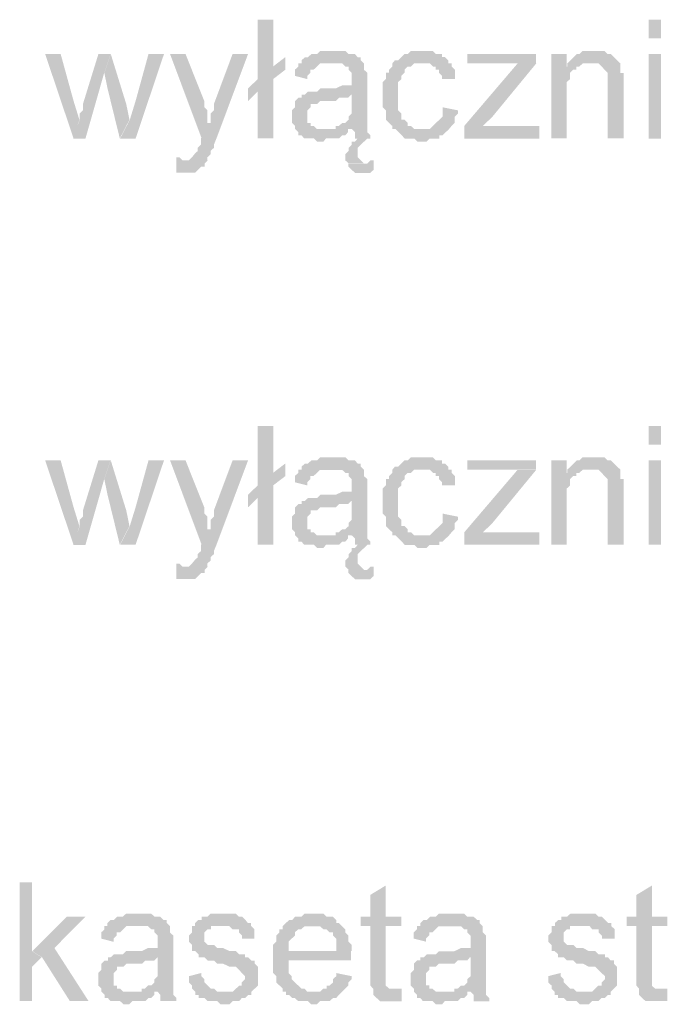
# Model space of a CAD drawing. Header units: millimetres. Extents: x -523 to 1404227, y -783705 to 1038705.
# Tile 224 of 256: x 415147 to 416024, y 247672 to 249005. Entities that reach past the tile are written whole.
import ezdxf

# ---------------------------------------------------------------- set-up
doc = ezdxf.new("R2010")
doc.units = ezdxf.units.MM
doc.linetypes.add('ACAD_ISO08W100', pattern=[36, 24, -3, 6, -3])
doc.layers.add('!!ELEKTRYKA', color=7, linetype='Continuous')

msp = doc.modelspace()

# ---------------------------------------------------------------- hatches: boundary and pattern name
at = {"layer": '!!ELEKTRYKA', "linetype": 'ACAD_ISO08W100'}
for points in [[(415490.32, 249005.12), (415469.39, 249005.12), (415469.39, 248924.72), (415456.31, 248911.99), (415469.39, 248907.8), (415469.39, 248844.32), (415490.32, 248844.32), (415490.32, 248924.72), (415506.89, 248937.45), (415490.32, 248941.64)], [(415202.64, 248958.52), (415181.67, 248958.52), (415220.11, 248844.16), (415227.98, 248869.58), (415220.11, 248895.01)], [(415270.28, 248958.53), (415253.69, 248958.53), (415232.73, 248890.75), (415232.73, 248886.56), (415232.73, 248882.28), (415228.36, 248878.09), (415228.36, 248873.81), (415228.36, 248869.61), (415228.36, 248869.61), (415219.63, 248844.2), (415236.22, 248844.2), (415261.55, 248933.11)], [(415270.45, 248958.58), (415261.72, 248933.17), (415266.08, 248911.96), (415282.67, 248844.28), (415295.77, 248869.69), (415291.41, 248890.82)], [(415342.48, 248958.55), (415321.52, 248958.55), (415304.06, 248894.99), (415296.21, 248869.58), (415283.11, 248844.18), (415304.06, 248844.18)], [(415371.68, 248958.52), (415350.73, 248958.52), (415393.49, 248844.21), (415405.71, 248865.41), (415401.35, 248865.41), (415401.35, 248873.88), (415401.35, 248878.06), (415401.35, 248882.34), (415396.98, 248886.53), (415396.98, 248890.8), (415396.98, 248895.08)], [(415456.29, 248958.64), (415435.35, 248958.64), (415410.05, 248890.84), (415410.05, 248890.84), (415410.05, 248886.66), (415410.05, 248882.38), (415405.69, 248878.19), (415405.69, 248873.92), (415405.69, 248869.73), (415405.69, 248865.45), (415392.6, 248844.34), (415392.6, 248844.34), (415392.6, 248840.06), (415392.6, 248835.87), (415388.24, 248831.6), (415388.24, 248827.41), (415383.87, 248823.13), (415383.87, 248823.13), (415383.87, 248823.13), (415380.38, 248818.86), (415380.38, 248818.86), (415376.02, 248814.67), (415367.3, 248814.67), (415401.32, 248814.67), (415401.32, 248818.86), (415401.32, 248818.86), (415405.69, 248823.13), (415405.69, 248827.41), (415410.05, 248831.6), (415410.05, 248835.87), (415413.54, 248844.34)], [(415571.47, 248962.69), (415567.12, 248962.69), (415562.76, 248962.69), (415558.4, 248962.69), (415554.04, 248962.69), (415549.69, 248958.51), (415545.33, 248958.51), (415541.84, 248958.51), (415537.48, 248954.24), (415533.13, 248954.24), (415528.77, 248950.06), (415528.77, 248945.79), (415567.12, 248945.79), (415571.47, 248945.79), (415574.96, 248945.79), (415579.32, 248945.79), (415583.68, 248945.79), (415588.03, 248941.6), (415592.39, 248941.6), (415592.39, 248937.33), (415592.39, 248937.33), (415596.75, 248933.06), (415596.75, 248928.88), (415596.75, 248924.61), (415596.75, 248924.61), (415596.75, 248916.15), (415592.39, 248916.15), (415588.03, 248916.15), (415588.03, 248916.15), (415583.68, 248916.15), (415574.96, 248911.97), (415571.47, 248911.97), (415567.12, 248911.97), (415562.76, 248911.97), (415554.04, 248911.97), (415549.69, 248907.7), (415545.33, 248907.7), (415545.33, 248907.7), (415541.84, 248907.7), (415537.48, 248907.7), (415533.13, 248903.43), (415596.75, 248903.43), (415596.75, 248894.98), (415596.75, 248890.79), (415596.75, 248886.52), (415596.75, 248882.25), (415596.75, 248878.07), (415592.39, 248873.8), (415592.39, 248873.8), (415592.39, 248869.61), (415588.03, 248865.34), (415583.68, 248865.34), (415579.32, 248861.16), (415574.96, 248861.16), (415574.96, 248856.89), (415596.75, 248856.89), (415596.75, 248856.89), (415601.11, 248852.62), (415601.11, 248848.44), (415601.11, 248844.17), (415604.59, 248844.17), (415601.11, 248839.98), (415596.75, 248839.98), (415596.75, 248835.71), (415592.39, 248831.53), (415592.39, 248831.53), (415592.39, 248827.26), (415588.03, 248822.99), (415588.03, 248818.8), (415588.03, 248814.53), (415592.39, 248810.35), (415617.67, 248810.35), (415613.31, 248810.35), (415608.95, 248814.53), (415608.95, 248814.53), (415604.59, 248818.8), (415604.59, 248822.99), (415604.59, 248827.26), (415604.59, 248831.53), (415608.95, 248835.71), (415608.95, 248835.71), (415613.31, 248839.98), (415613.31, 248839.98), (415617.67, 248844.17), (415622.02, 248844.17), (415622.02, 248844.17), (415622.02, 248848.44), (415617.67, 248852.62), (415617.67, 248856.89), (415617.67, 248861.16), (415617.67, 248861.16), (415617.67, 248865.34), (415617.67, 248869.61), (415617.67, 248873.8), (415617.67, 248878.07), (415617.67, 248886.52), (415617.67, 248890.79), (415617.67, 248920.43), (415617.67, 248920.43), (415617.67, 248924.61), (415617.67, 248928.88), (415617.67, 248933.06), (415613.31, 248937.33), (415613.31, 248937.33), (415613.31, 248941.6), (415613.31, 248945.79), (415608.95, 248950.06), (415608.95, 248954.24), (415604.59, 248954.24), (415601.11, 248958.51), (415596.75, 248958.51), (415592.39, 248958.51), (415588.03, 248962.69), (415583.68, 248962.69), (415579.32, 248962.69), (415574.96, 248962.69)], [(415693.35, 248962.81), (415689, 248962.81), (415684.64, 248962.81), (415681.16, 248962.81), (415676.8, 248962.81), (415672.45, 248958.55), (415668.1, 248958.55), (415663.74, 248954.37), (415663.74, 248954.37), (415659.39, 248950.1), (415655.03, 248950.1), (415651.55, 248945.83), (415651.55, 248941.65), (415647.19, 248937.38), (415647.19, 248933.2), (415642.84, 248933.2), (415642.84, 248928.94), (415642.84, 248924.67), (415638.49, 248920.49), (415638.49, 248916.22), (415638.49, 248911.95), (415638.49, 248907.77), (415638.49, 248903.51), (415638.49, 248895.06), (415638.49, 248890.79), (415638.49, 248886.61), (415642.84, 248882.34), (415642.84, 248878.16), (415642.84, 248873.9), (415642.84, 248869.63), (415647.19, 248865.45), (415647.19, 248865.45), (415651.55, 248861.18), (415651.55, 248857), (415689, 248857), (415689, 248857), (415684.64, 248857), (415681.16, 248857), (415676.8, 248861.18), (415672.45, 248861.18), (415672.45, 248865.45), (415668.1, 248869.63), (415668.1, 248869.63), (415663.74, 248869.63), (415663.74, 248873.9), (415663.74, 248878.16), (415659.39, 248882.34), (415659.39, 248886.61), (415659.39, 248890.79), (415659.39, 248895.06), (415659.39, 248903.51), (415659.39, 248903.51), (415659.39, 248907.77), (415659.39, 248911.95), (415659.39, 248916.22), (415659.39, 248920.49), (415663.74, 248924.67), (415663.74, 248928.94), (415668.1, 248933.2), (415668.1, 248937.38), (415668.1, 248937.38), (415672.45, 248941.65), (415676.8, 248941.65), (415681.16, 248945.83), (415684.64, 248945.83), (415689, 248945.83), (415693.35, 248945.83), (415727.31, 248945.83), (415727.31, 248950.1), (415722.96, 248954.37), (415718.61, 248954.37), (415718.61, 248958.55), (415714.25, 248958.55), (415710.77, 248958.55), (415706.41, 248962.81), (415702.06, 248962.81), (415697.71, 248962.81)], [(415846.14, 248958.47), (415753.03, 248958.47), (415753.03, 248945.86), (415800.02, 248945.86), (415803.5, 248945.86), (415807.86, 248945.86), (415812.21, 248945.86), (415816.56, 248945.86), (415820.91, 248945.86), (415846.14, 248945.86)], [(415887.76, 248958.58), (415866.89, 248958.58), (415866.89, 248844.33), (415887.76, 248844.33), (415887.76, 248907.8), (415887.76, 248912.06), (415887.76, 248916.24), (415887.76, 248920.5), (415892.11, 248924.76), (415892.11, 248928.93), (415892.11, 248933.19), (415896.45, 248937.45), (415896.45, 248937.45), (415900.8, 248937.45), (415900.8, 248941.62), (415905.15, 248941.62), (415887.76, 248941.62)], [(415922.19, 248962.77), (415922.19, 248962.77), (415917.84, 248962.77), (415913.5, 248962.77), (415909.15, 248962.77), (415904.8, 248958.6), (415901.32, 248958.6), (415896.98, 248954.34), (415896.98, 248954.34), (415892.63, 248950.08), (415888.28, 248945.82), (415917.84, 248945.82), (415922.19, 248945.82), (415926.54, 248945.82), (415930.88, 248945.82), (415935.23, 248941.65), (415935.23, 248941.65), (415938.71, 248937.39), (415943.05, 248933.13), (415943.05, 248933.13), (415943.05, 248928.95), (415943.05, 248924.69), (415943.05, 248920.43), (415943.05, 248916.26), (415943.05, 248844.28), (415964.79, 248844.28), (415964.79, 248916.26), (415964.79, 248916.26), (415964.79, 248924.69), (415964.79, 248928.95), (415964.79, 248933.13), (415960.44, 248933.13), (415960.44, 248937.39), (415960.44, 248941.65), (415960.44, 248945.82), (415956.09, 248950.08), (415956.09, 248950.08), (415951.75, 248954.34), (415947.4, 248958.6), (415943.05, 248958.6), (415943.05, 248958.6), (415938.71, 248962.77), (415935.23, 248962.77), (415926.54, 248962.77)], [(415528.51, 248945.9), (415524.16, 248945.9), (415524.16, 248941.63), (415519.8, 248937.44), (415519.8, 248933.17), (415519.8, 248928.99), (415536.36, 248924.72), (415536.36, 248928.99), (415540.72, 248933.17), (415540.72, 248937.44), (415545.07, 248937.44), (415549.43, 248941.63), (415549.43, 248941.63), (415553.79, 248945.9), (415558.15, 248945.9), (415562.51, 248945.9), (415565.99, 248945.9)], [(415727.64, 248945.87), (415693.69, 248945.87), (415693.69, 248945.87), (415698.04, 248945.87), (415702.4, 248945.87), (415706.75, 248941.6), (415710.23, 248941.6), (415710.23, 248937.34), (415714.58, 248937.34), (415714.58, 248933.16), (415718.94, 248928.89), (415718.94, 248924.63), (415736.35, 248924.63), (415736.35, 248928.89), (415736.35, 248933.16), (415736.35, 248937.34), (415731.99, 248941.6), (415731.99, 248945.87)], [(415846.36, 248945.81), (415821.12, 248945.81), (415748.89, 248861.14), (415748.89, 248844.17), (415774.13, 248861.14), (415787.18, 248873.84)], [(415888.28, 248945.82), (415888.28, 248941.65), (415904.8, 248941.65), (415909.15, 248945.82), (415913.5, 248945.82), (415917.84, 248945.82)], [(415532.22, 248903.57), (415528.73, 248903.57), (415528.73, 248899.3), (415524.37, 248899.3), (415520.02, 248895.03), (415520.02, 248890.85), (415520.02, 248886.58), (415515.66, 248882.39), (415515.66, 248878.12), (415515.66, 248873.94), (415515.66, 248873.94), (415515.66, 248869.67), (415515.66, 248865.4), (415520.02, 248861.21), (415520.02, 248856.94), (415524.37, 248852.76), (415524.37, 248852.76), (415524.37, 248848.49), (415528.73, 248848.49), (415532.22, 248844.3), (415536.58, 248844.3), (415540.93, 248844.3), (415545.29, 248844.3), (415549.65, 248840.03), (415554.01, 248840.03), (415558.37, 248840.03), (415561.85, 248844.3), (415566.21, 248844.3), (415570.57, 248844.3), (415574.93, 248844.3), (415579.29, 248844.3), (415583.64, 248848.49), (415588, 248848.49), (415591.49, 248852.76), (415591.49, 248856.94), (415558.37, 248856.94), (415558.37, 248856.94), (415554.01, 248856.94), (415549.65, 248856.94), (415545.29, 248861.21), (415540.93, 248861.21), (415540.93, 248865.4), (415536.58, 248865.4), (415536.58, 248869.67), (415536.58, 248873.94), (415536.58, 248878.12), (415536.58, 248882.39), (415540.93, 248886.58), (415540.93, 248886.58), (415540.93, 248890.85), (415545.29, 248890.85), (415549.65, 248890.85), (415554.01, 248895.03), (415558.37, 248895.03), (415561.85, 248895.03), (415566.21, 248895.03), (415570.57, 248895.03), (415574.93, 248895.03), (415579.29, 248899.3), (415583.64, 248899.3), (415588, 248899.3), (415591.49, 248899.3), (415595.85, 248903.57)], [(415719.52, 248886.55), (415719.52, 248882.29), (415719.52, 248878.02), (415719.52, 248873.84), (415715.16, 248869.57), (415715.16, 248869.57), (415710.81, 248865.39), (415706.46, 248861.13), (415706.46, 248861.13), (415702.1, 248856.86), (415697.75, 248856.86), (415689.91, 248856.86), (415651.6, 248856.86), (415655.95, 248856.86), (415660.3, 248852.68), (415664.66, 248848.41), (415664.66, 248848.41), (415668.14, 248844.15), (415672.5, 248844.15), (415676.85, 248844.15), (415681.2, 248844.15), (415685.56, 248839.97), (415694.27, 248839.97), (415697.75, 248839.97), (415702.1, 248844.15), (415706.46, 248844.15), (415710.81, 248844.15), (415715.16, 248844.15), (415715.16, 248848.41), (415719.52, 248848.41), (415723.87, 248852.68), (415723.87, 248852.68), (415728.23, 248856.86), (415731.71, 248861.13), (415731.71, 248861.13), (415736.06, 248865.39), (415736.06, 248869.57), (415736.06, 248873.84), (415740.42, 248878.02), (415740.42, 248882.29)], [(415850.71, 248861.14), (415799.37, 248861.14), (415795.88, 248861.14), (415791.53, 248861.14), (415787.18, 248861.14), (415782.83, 248861.14), (415778.48, 248861.14), (415774.13, 248861.14), (415748.89, 248844.17), (415850.71, 248844.17)], [(415359.02, 248818.84), (415359.02, 248797.72), (415363.38, 248797.72), (415367.74, 248797.72), (415372.1, 248797.72), (415375.59, 248797.72), (415379.96, 248797.72), (415384.32, 248797.72), (415388.68, 248801.91), (415388.68, 248801.91), (415393.05, 248806.18), (415397.41, 248806.18), (415397.41, 248810.37), (415401.77, 248814.65), (415367.74, 248814.65), (415367.74, 248814.65), (415363.38, 248818.84)], [(415626.23, 248814.57), (415626.23, 248814.57), (415621.87, 248814.57), (415621.87, 248814.57), (415617.52, 248810.3), (415592.25, 248810.3), (415592.25, 248806.12), (415596.61, 248801.85), (415596.61, 248801.85), (415600.96, 248797.67), (415600.96, 248797.67), (415605.32, 248797.67), (415608.8, 248797.67), (415613.16, 248797.67), (415617.52, 248797.67), (415621.87, 248797.67), (415626.23, 248801.85)], [(415490.32, 248454.81), (415469.39, 248454.81), (415469.39, 248374.41), (415456.31, 248361.68), (415469.39, 248357.41), (415469.39, 248293.92), (415490.32, 248293.92), (415490.32, 248374.41), (415506.89, 248387.05), (415490.32, 248391.33)], [(415202.64, 248408.11), (415181.67, 248408.11), (415220.11, 248293.83), (415227.98, 248319.26), (415220.11, 248344.68)], [(415270.28, 248408.17), (415253.69, 248408.17), (415232.73, 248340.4), (415232.73, 248336.2), (415232.73, 248332.01), (415228.36, 248327.73), (415228.36, 248323.54), (415228.36, 248319.26), (415228.36, 248319.26), (415219.63, 248293.84), (415236.22, 248293.84), (415261.55, 248382.76)], [(415270.45, 248408.22), (415261.72, 248382.81), (415266.08, 248361.68), (415282.67, 248293.92), (415295.77, 248319.33), (415291.41, 248340.46)], [(415342.48, 248408.18), (415321.52, 248408.18), (415304.06, 248344.71), (415296.21, 248319.3), (415283.11, 248293.9), (415304.06, 248293.9)], [(415371.68, 248408.15), (415350.73, 248408.15), (415393.49, 248293.92), (415405.71, 248315.04), (415401.35, 248315.04), (415401.35, 248323.5), (415401.35, 248327.78), (415401.35, 248331.97), (415396.98, 248336.25), (415396.98, 248340.43), (415396.98, 248344.71)], [(415456.29, 248408.25), (415435.35, 248408.25), (415410.05, 248340.54), (415410.05, 248340.54), (415410.05, 248336.26), (415410.05, 248332.07), (415405.69, 248327.8), (415405.69, 248323.61), (415405.69, 248319.33), (415405.69, 248315.15), (415392.6, 248293.94), (415392.6, 248293.94), (415392.6, 248289.76), (415392.6, 248285.48), (415388.24, 248281.29), (415388.24, 248277.02), (415383.87, 248272.83), (415383.87, 248272.83), (415383.87, 248272.83), (415380.38, 248268.55), (415380.38, 248268.55), (415376.02, 248264.28), (415367.3, 248264.28), (415401.32, 248264.28), (415401.32, 248268.55), (415401.32, 248268.55), (415405.69, 248272.83), (415405.69, 248277.02), (415410.05, 248281.29), (415410.05, 248285.48), (415413.54, 248293.94)], [(415571.47, 248412.4), (415567.12, 248412.4), (415562.76, 248412.4), (415558.4, 248412.4), (415554.04, 248412.4), (415549.69, 248408.13), (415545.33, 248408.13), (415541.84, 248408.13), (415537.48, 248403.95), (415533.13, 248403.95), (415528.77, 248399.68), (415528.77, 248395.41), (415567.12, 248395.41), (415571.47, 248395.41), (415574.96, 248395.41), (415579.32, 248395.41), (415583.68, 248395.41), (415588.03, 248391.22), (415592.39, 248391.22), (415592.39, 248386.95), (415592.39, 248386.95), (415596.75, 248382.77), (415596.75, 248378.5), (415596.75, 248374.32), (415596.75, 248374.32), (415596.75, 248365.78), (415592.39, 248365.78), (415588.03, 248365.78), (415588.03, 248365.78), (415583.68, 248365.78), (415574.96, 248361.59), (415571.47, 248361.59), (415567.12, 248361.59), (415562.76, 248361.59), (415554.04, 248361.59), (415549.69, 248357.32), (415545.33, 248357.32), (415545.33, 248357.32), (415541.84, 248357.32), (415537.48, 248357.32), (415533.13, 248353.14), (415596.75, 248353.14), (415596.75, 248344.68), (415596.75, 248340.41), (415596.75, 248336.14), (415596.75, 248331.96), (415596.75, 248327.69), (415592.39, 248323.51), (415592.39, 248323.51), (415592.39, 248319.23), (415588.03, 248315.05), (415583.68, 248315.05), (415579.32, 248310.78), (415574.96, 248310.78), (415574.96, 248306.51), (415596.75, 248306.51), (415596.75, 248306.51), (415601.11, 248302.33), (415601.11, 248298.06), (415601.11, 248293.87), (415604.59, 248293.87), (415601.11, 248289.6), (415596.75, 248289.6), (415596.75, 248285.42), (415592.39, 248281.15), (415592.39, 248281.15), (415592.39, 248276.88), (415588.03, 248272.69), (415588.03, 248268.42), (415588.03, 248264.24), (415592.39, 248259.97), (415617.67, 248259.97), (415613.31, 248259.97), (415608.95, 248264.24), (415608.95, 248264.24), (415604.59, 248268.42), (415604.59, 248272.69), (415604.59, 248276.88), (415604.59, 248281.15), (415608.95, 248285.42), (415608.95, 248285.42), (415613.31, 248289.6), (415613.31, 248289.6), (415617.67, 248293.87), (415622.02, 248293.87), (415622.02, 248293.87), (415622.02, 248298.06), (415617.67, 248302.33), (415617.67, 248306.51), (415617.67, 248310.78), (415617.67, 248310.78), (415617.67, 248315.05), (415617.67, 248319.23), (415617.67, 248323.51), (415617.67, 248327.69), (415617.67, 248336.14), (415617.67, 248340.41), (415617.67, 248370.05), (415617.67, 248370.05), (415617.67, 248374.32), (415617.67, 248378.5), (415617.67, 248382.77), (415613.31, 248386.95), (415613.31, 248386.95), (415613.31, 248391.22), (415613.31, 248395.41), (415608.95, 248399.68), (415608.95, 248403.95), (415604.59, 248403.95), (415601.11, 248408.13), (415596.75, 248408.13), (415592.39, 248408.13), (415588.03, 248412.4), (415583.68, 248412.4), (415579.32, 248412.4), (415574.96, 248412.4)], [(415693.35, 248412.42), (415689, 248412.42), (415684.64, 248412.42), (415681.16, 248412.42), (415676.8, 248412.42), (415672.45, 248408.24), (415668.1, 248408.24), (415663.74, 248403.98), (415663.74, 248403.98), (415659.39, 248399.71), (415655.03, 248399.71), (415651.55, 248395.53), (415651.55, 248391.26), (415647.19, 248387.08), (415647.19, 248382.81), (415642.84, 248382.81), (415642.84, 248378.55), (415642.84, 248374.37), (415638.49, 248370.1), (415638.49, 248365.92), (415638.49, 248361.65), (415638.49, 248357.38), (415638.49, 248353.2), (415638.49, 248344.67), (415638.49, 248340.49), (415638.49, 248336.22), (415642.84, 248332.04), (415642.84, 248327.77), (415642.84, 248323.51), (415642.84, 248319.33), (415647.19, 248315.06), (415647.19, 248315.06), (415651.55, 248310.88), (415651.55, 248306.61), (415689, 248306.61), (415689, 248306.61), (415684.64, 248306.61), (415681.16, 248306.61), (415676.8, 248310.88), (415672.45, 248310.88), (415672.45, 248315.06), (415668.1, 248319.33), (415668.1, 248319.33), (415663.74, 248319.33), (415663.74, 248323.51), (415663.74, 248327.77), (415659.39, 248332.04), (415659.39, 248336.22), (415659.39, 248340.49), (415659.39, 248344.67), (415659.39, 248353.2), (415659.39, 248353.2), (415659.39, 248357.38), (415659.39, 248361.65), (415659.39, 248365.92), (415659.39, 248370.1), (415663.74, 248374.37), (415663.74, 248378.55), (415668.1, 248382.81), (415668.1, 248387.08), (415668.1, 248387.08), (415672.45, 248391.26), (415676.8, 248391.26), (415681.16, 248395.53), (415684.64, 248395.53), (415689, 248395.53), (415693.35, 248395.53), (415727.31, 248395.53), (415727.31, 248399.71), (415722.96, 248403.98), (415718.61, 248403.98), (415718.61, 248408.24), (415714.25, 248408.24), (415710.77, 248408.24), (415706.41, 248412.42), (415702.06, 248412.42), (415697.71, 248412.42)], [(415846.14, 248408.18), (415753.03, 248408.18), (415753.03, 248395.48), (415800.02, 248395.48), (415803.5, 248395.48), (415807.86, 248395.48), (415812.21, 248395.48), (415816.56, 248395.48), (415820.91, 248395.48), (415846.14, 248395.48)], [(415887.76, 248408.2), (415866.89, 248408.2), (415866.89, 248293.96), (415887.76, 248293.96), (415887.76, 248357.43), (415887.76, 248361.69), (415887.76, 248365.95), (415887.76, 248370.12), (415892.11, 248374.38), (415892.11, 248378.64), (415892.11, 248382.82), (415896.45, 248387.08), (415896.45, 248387.08), (415900.8, 248387.08), (415900.8, 248391.34), (415905.15, 248391.34), (415887.76, 248391.34)], [(415922.19, 248412.48), (415922.19, 248412.48), (415917.84, 248412.48), (415913.5, 248412.48), (415909.15, 248412.48), (415904.8, 248408.22), (415901.32, 248408.22), (415896.98, 248403.96), (415896.98, 248403.96), (415892.63, 248399.7), (415888.28, 248395.53), (415917.84, 248395.53), (415922.19, 248395.53), (415926.54, 248395.53), (415930.88, 248395.53), (415935.23, 248391.27), (415935.23, 248391.27), (415938.71, 248387.01), (415943.05, 248382.84), (415943.05, 248382.84), (415943.05, 248378.58), (415943.05, 248374.32), (415943.05, 248370.14), (415943.05, 248365.88), (415943.05, 248293.9), (415964.79, 248293.9), (415964.79, 248365.88), (415964.79, 248365.88), (415964.79, 248374.32), (415964.79, 248378.58), (415964.79, 248382.84), (415960.44, 248382.84), (415960.44, 248387.01), (415960.44, 248391.27), (415960.44, 248395.53), (415956.09, 248399.7), (415956.09, 248399.7), (415951.75, 248403.96), (415947.4, 248408.22), (415943.05, 248408.22), (415943.05, 248408.22), (415938.71, 248412.48), (415935.23, 248412.48), (415926.54, 248412.48)], [(415528.51, 248395.57), (415524.16, 248395.57), (415524.16, 248391.3), (415519.8, 248387.12), (415519.8, 248382.84), (415519.8, 248378.57), (415536.36, 248374.39), (415536.36, 248378.57), (415540.72, 248382.84), (415540.72, 248387.12), (415545.07, 248387.12), (415549.43, 248391.3), (415549.43, 248391.3), (415553.79, 248395.57), (415558.15, 248395.57), (415562.51, 248395.57), (415565.99, 248395.57)], [(415727.64, 248395.52), (415693.69, 248395.52), (415693.69, 248395.52), (415698.04, 248395.52), (415702.4, 248395.52), (415706.75, 248391.25), (415710.23, 248391.25), (415710.23, 248386.99), (415714.58, 248386.99), (415714.58, 248382.81), (415718.94, 248378.54), (415718.94, 248374.28), (415736.35, 248374.28), (415736.35, 248378.54), (415736.35, 248382.81), (415736.35, 248386.99), (415731.99, 248391.25), (415731.99, 248395.52)], [(415846.36, 248395.41), (415821.12, 248395.41), (415748.89, 248310.74), (415748.89, 248293.86), (415774.13, 248310.74), (415787.18, 248323.45)], [(415888.28, 248395.53), (415888.28, 248391.27), (415904.8, 248391.27), (415909.15, 248395.53), (415913.5, 248395.53), (415917.84, 248395.53)], [(415532.22, 248353.23), (415528.73, 248353.23), (415528.73, 248348.96), (415524.37, 248348.96), (415520.02, 248344.69), (415520.02, 248340.5), (415520.02, 248336.23), (415515.66, 248332.05), (415515.66, 248327.78), (415515.66, 248323.59), (415515.66, 248323.59), (415515.66, 248319.32), (415515.66, 248315.05), (415520.02, 248310.87), (415520.02, 248306.6), (415524.37, 248302.41), (415524.37, 248302.41), (415524.37, 248298.14), (415528.73, 248298.14), (415532.22, 248293.96), (415536.58, 248293.96), (415540.93, 248293.96), (415545.29, 248293.96), (415549.65, 248289.69), (415554.01, 248289.69), (415558.37, 248289.69), (415561.85, 248293.96), (415566.21, 248293.96), (415570.57, 248293.96), (415574.93, 248293.96), (415579.29, 248293.96), (415583.64, 248298.14), (415588, 248298.14), (415591.49, 248302.41), (415591.49, 248306.6), (415558.37, 248306.6), (415558.37, 248306.6), (415554.01, 248306.6), (415549.65, 248306.6), (415545.29, 248310.87), (415540.93, 248310.87), (415540.93, 248315.05), (415536.58, 248315.05), (415536.58, 248319.32), (415536.58, 248323.59), (415536.58, 248327.78), (415536.58, 248332.05), (415540.93, 248336.23), (415540.93, 248336.23), (415540.93, 248340.5), (415545.29, 248340.5), (415549.65, 248340.5), (415554.01, 248344.69), (415558.37, 248344.69), (415561.85, 248344.69), (415566.21, 248344.69), (415570.57, 248344.69), (415574.93, 248344.69), (415579.29, 248348.96), (415583.64, 248348.96), (415588, 248348.96), (415591.49, 248348.96), (415595.85, 248353.23)], [(415719.52, 248336.21), (415719.52, 248331.95), (415719.52, 248327.68), (415719.52, 248323.5), (415715.16, 248319.23), (415715.16, 248319.23), (415710.81, 248314.97), (415706.46, 248310.79), (415706.46, 248310.79), (415702.1, 248306.52), (415697.75, 248306.52), (415689.91, 248306.52), (415651.6, 248306.52), (415655.95, 248306.52), (415660.3, 248302.34), (415664.66, 248298.07), (415664.66, 248298.07), (415668.14, 248293.81), (415672.5, 248293.81), (415676.85, 248293.81), (415681.2, 248293.81), (415685.56, 248289.63), (415694.27, 248289.63), (415697.75, 248289.63), (415702.1, 248293.81), (415706.46, 248293.81), (415710.81, 248293.81), (415715.16, 248293.81), (415715.16, 248298.07), (415719.52, 248298.07), (415723.87, 248302.34), (415723.87, 248302.34), (415728.23, 248306.52), (415731.71, 248310.79), (415731.71, 248310.79), (415736.06, 248314.97), (415736.06, 248319.23), (415736.06, 248323.5), (415740.42, 248327.68), (415740.42, 248331.95)], [(415850.71, 248310.74), (415799.37, 248310.74), (415795.88, 248310.74), (415791.53, 248310.74), (415787.18, 248310.74), (415782.83, 248310.74), (415778.48, 248310.74), (415774.13, 248310.74), (415748.89, 248293.86), (415850.71, 248293.86)], [(415359.02, 248268.5), (415359.02, 248247.38), (415363.38, 248247.38), (415367.74, 248247.38), (415372.1, 248247.38), (415375.59, 248247.38), (415379.96, 248247.38), (415384.32, 248247.38), (415388.68, 248251.57), (415388.68, 248251.57), (415393.05, 248255.84), (415397.41, 248255.84), (415397.41, 248260.03), (415401.77, 248264.31), (415367.74, 248264.31), (415367.74, 248264.31), (415363.38, 248268.5)], [(415626.23, 248264.26), (415626.23, 248264.26), (415621.87, 248264.26), (415621.87, 248264.26), (415617.52, 248259.99), (415592.25, 248259.99), (415592.25, 248255.72), (415596.61, 248251.54), (415596.61, 248251.54), (415600.96, 248247.27), (415600.96, 248247.27), (415605.32, 248247.27), (415608.8, 248247.27), (415613.16, 248247.27), (415617.52, 248247.27), (415621.87, 248247.27), (415626.23, 248251.54)], [(415163.77, 247836.71), (415147.17, 247836.71), (415147.17, 247675.83), (415163.77, 247675.83), (415163.77, 247722.41), (415176.88, 247735.16), (415163.77, 247743.64)], [(415642.78, 247832.49), (415621.88, 247819.78), (415621.88, 247790.16), (415608.81, 247790.16), (415608.81, 247777.44), (415621.88, 247777.44), (415621.88, 247709.68), (415621.88, 247709.68), (415621.88, 247701.23), (415621.88, 247696.96), (415625.36, 247692.78), (415654.98, 247692.78), (415651.5, 247692.78), (415647.14, 247692.78), (415647.14, 247692.78), (415642.78, 247696.96), (415642.78, 247696.96), (415642.78, 247701.23), (415642.78, 247709.68), (415642.78, 247777.44), (415663.69, 247777.44), (415663.69, 247790.16), (415642.78, 247790.16)], [(416002.91, 247832.37), (415982.05, 247819.69), (415982.05, 247790.06), (415969.02, 247790.06), (415969.02, 247777.38), (415982.05, 247777.38), (415982.05, 247709.61), (415982.05, 247709.61), (415982.05, 247701.18), (415982.05, 247696.92), (415985.53, 247692.66), (416015.94, 247692.66), (416011.59, 247692.66), (416007.25, 247692.66), (416007.25, 247692.66), (416002.91, 247696.92), (416002.91, 247696.92), (416002.91, 247701.18), (416002.91, 247709.61), (416002.91, 247777.38), (416023.76, 247777.38), (416023.76, 247790.06), (416002.91, 247790.06)], [(415307.77, 247794.37), (415307.77, 247794.37), (415304.28, 247794.37), (415299.91, 247794.37), (415295.55, 247794.37), (415291.18, 247794.37), (415286.81, 247790.18), (415282.45, 247790.18), (415278.96, 247790.18), (415274.59, 247785.9), (415270.22, 247785.9), (415265.86, 247781.71), (415265.86, 247777.43), (415304.28, 247777.43), (415307.77, 247777.43), (415312.14, 247777.43), (415316.5, 247777.43), (415320.87, 247777.43), (415325.23, 247773.24), (415329.6, 247773.24), (415329.6, 247768.96), (415329.6, 247768.96), (415333.96, 247764.77), (415333.96, 247760.49), (415333.96, 247756.3), (415333.96, 247756.3), (415333.96, 247747.83), (415333.96, 247747.83), (415329.6, 247747.83), (415325.23, 247747.83), (415325.23, 247747.83), (415320.87, 247747.83), (415312.14, 247743.55), (415307.77, 247743.55), (415304.28, 247743.55), (415299.91, 247743.55), (415291.18, 247743.55), (415286.81, 247739.36), (415282.45, 247739.36), (415282.45, 247739.36), (415278.96, 247739.36), (415274.59, 247739.36), (415270.22, 247735.08), (415333.96, 247735.08), (415333.96, 247726.61), (415333.96, 247722.42), (415333.96, 247718.14), (415333.96, 247713.95), (415333.96, 247709.67), (415329.6, 247705.48), (415329.6, 247705.48), (415329.6, 247701.2), (415325.23, 247697.01), (415320.87, 247697.01), (415316.5, 247692.73), (415312.14, 247692.73), (415312.14, 247688.54), (415333.96, 247688.54), (415333.96, 247688.54), (415337.46, 247684.35), (415337.46, 247680.07), (415337.46, 247675.88), (415359.29, 247675.88), (415359.29, 247675.88), (415359.29, 247680.07), (415354.92, 247684.35), (415354.92, 247688.54), (415354.92, 247692.73), (415354.92, 247692.73), (415354.92, 247697.01), (415354.92, 247701.2), (415354.92, 247705.48), (415354.92, 247709.67), (415354.92, 247718.14), (415354.92, 247722.42), (415354.92, 247752.02), (415354.92, 247752.02), (415354.92, 247756.3), (415354.92, 247760.49), (415354.92, 247764.77), (415350.55, 247768.96), (415350.55, 247768.96), (415350.55, 247773.24), (415350.55, 247777.43), (415346.19, 247781.71), (415346.19, 247785.9), (415341.82, 247785.9), (415337.46, 247790.18), (415333.96, 247790.18), (415329.6, 247790.18), (415325.23, 247794.37), (415320.87, 247794.37), (415316.5, 247794.37), (415312.14, 247794.37)], [(415418.57, 247794.38), (415418.57, 247794.38), (415409.85, 247794.38), (415405.49, 247794.38), (415401.12, 247790.1), (415401.12, 247790.1), (415397.63, 247790.1), (415393.27, 247790.1), (415393.27, 247785.92), (415388.91, 247785.92), (415384.55, 247781.64), (415384.55, 247777.45), (415422.93, 247777.45), (415422.93, 247777.45), (415427.3, 247777.45), (415430.79, 247777.45), (415435.15, 247773.18), (415439.51, 247773.18), (415443.87, 247773.18), (415443.87, 247768.99), (415448.23, 247764.72), (415448.23, 247760.44), (415464.81, 247760.44), (415464.81, 247764.72), (415464.81, 247768.99), (415464.81, 247773.18), (415460.45, 247777.45), (415460.45, 247781.64), (415460.45, 247781.64), (415456.09, 247781.64), (415452.6, 247785.92), (415448.23, 247790.1), (415443.87, 247790.1), (415443.87, 247790.1), (415439.51, 247794.38), (415435.15, 247794.38), (415430.79, 247794.38), (415427.3, 247794.38)], [(415545.95, 247794.36), (415541.59, 247794.36), (415537.23, 247794.36), (415532.87, 247794.36), (415528.52, 247790.08), (415524.16, 247790.08), (415519.8, 247790.08), (415516.31, 247785.9), (415511.95, 247785.9), (415507.59, 247781.63), (415503.24, 247777.36), (415545.95, 247777.36), (415545.95, 247777.36), (415549.44, 247777.36), (415553.79, 247777.36), (415558.15, 247773.17), (415562.51, 247773.17), (415566.87, 247768.9), (415571.23, 247768.9), (415571.23, 247764.72), (415571.23, 247764.72), (415575.59, 247760.45), (415575.59, 247756.26), (415575.59, 247751.99), (415575.59, 247743.54), (415511.95, 247743.54), (415596.51, 247743.54), (415596.51, 247747.72), (415596.51, 247751.99), (415592.15, 247756.26), (415592.15, 247760.45), (415592.15, 247764.72), (415587.79, 247768.9), (415587.79, 247773.17), (415583.43, 247777.36), (415583.43, 247777.36), (415579.07, 247781.63), (415575.59, 247781.63), (415575.59, 247785.9), (415571.23, 247790.08), (415566.87, 247790.08), (415562.51, 247790.08), (415558.15, 247794.36), (415553.79, 247794.36), (415549.44, 247794.36)], [(415732.21, 247794.33), (415732.21, 247794.33), (415727.85, 247794.33), (415723.5, 247794.33), (415719.15, 247794.33), (415714.8, 247794.33), (415710.44, 247790.07), (415706.09, 247790.07), (415702.61, 247790.07), (415698.26, 247785.89), (415693.9, 247785.89), (415689.55, 247781.62), (415689.55, 247777.36), (415727.85, 247777.36), (415732.21, 247777.36), (415735.69, 247777.36), (415740.04, 247777.36), (415744.39, 247777.36), (415748.75, 247773.18), (415753.1, 247773.18), (415753.1, 247768.91), (415753.1, 247768.91), (415757.45, 247764.65), (415757.45, 247760.47), (415757.45, 247756.2), (415757.45, 247756.2), (415757.45, 247747.76), (415757.45, 247747.76), (415753.1, 247747.76), (415748.75, 247747.76), (415748.75, 247747.76), (415744.39, 247747.76), (415735.69, 247743.49), (415732.21, 247743.49), (415727.85, 247743.49), (415723.5, 247743.49), (415714.8, 247743.49), (415710.44, 247739.31), (415706.09, 247739.31), (415706.09, 247739.31), (415702.61, 247739.31), (415698.26, 247739.31), (415693.9, 247735.05), (415757.45, 247735.05), (415757.45, 247726.6), (415757.45, 247722.34), (415757.45, 247718.16), (415757.45, 247713.89), (415757.45, 247709.63), (415753.1, 247705.45), (415753.1, 247705.45), (415753.1, 247701.18), (415748.75, 247696.92), (415744.39, 247696.92), (415740.04, 247692.74), (415735.69, 247692.74), (415735.69, 247688.47), (415757.45, 247688.47), (415757.45, 247688.47), (415761.81, 247684.21), (415761.81, 247680.03), (415761.81, 247675.76), (415782.7, 247675.76), (415782.7, 247675.76), (415782.7, 247680.03), (415778.35, 247684.21), (415778.35, 247688.47), (415778.35, 247692.74), (415778.35, 247692.74), (415778.35, 247696.92), (415778.35, 247701.18), (415778.35, 247705.45), (415778.35, 247709.63), (415778.35, 247718.16), (415778.35, 247722.34), (415778.35, 247752.02), (415778.35, 247752.02), (415778.35, 247756.2), (415778.35, 247760.47), (415778.35, 247764.65), (415773.99, 247768.91), (415773.99, 247768.91), (415773.99, 247773.18), (415773.99, 247777.36), (415769.64, 247781.62), (415769.64, 247785.89), (415766.16, 247785.89), (415761.81, 247790.07), (415757.45, 247790.07), (415753.1, 247790.07), (415748.75, 247794.33), (415744.39, 247794.33), (415740.04, 247794.33), (415735.69, 247794.33)], [(415905.63, 247794.32), (415905.63, 247794.32), (415896.94, 247794.32), (415892.59, 247794.32), (415888.24, 247790.06), (415888.24, 247790.06), (415884.76, 247790.06), (415880.42, 247790.06), (415880.42, 247785.8), (415876.07, 247785.8), (415871.72, 247781.63), (415871.72, 247777.37), (415909.98, 247777.37), (415909.98, 247777.37), (415914.33, 247777.37), (415918.67, 247777.37), (415922.15, 247773.11), (415926.5, 247773.11), (415930.85, 247773.11), (415930.85, 247768.94), (415935.19, 247764.68), (415935.19, 247760.41), (415952.58, 247760.41), (415952.58, 247764.68), (415952.58, 247768.94), (415952.58, 247773.11), (415948.23, 247777.37), (415948.23, 247781.63), (415948.23, 247781.63), (415943.89, 247781.63), (415939.54, 247785.8), (415935.19, 247790.06), (415930.85, 247790.06), (415930.85, 247790.06), (415926.5, 247794.32), (415922.15, 247794.32), (415918.67, 247794.32), (415914.33, 247794.32)], [(415236.07, 247790.1), (415210.73, 247790.1), (415164.42, 247743.53), (415177.53, 247735.06), (415215.1, 247675.81), (415240.44, 247675.81), (415194.13, 247747.81)], [(415266.31, 247777.43), (415261.94, 247777.43), (415261.94, 247773.15), (415257.58, 247768.96), (415257.58, 247764.68), (415257.58, 247760.49), (415274.17, 247756.21), (415274.17, 247760.49), (415278.53, 247764.68), (415278.53, 247768.96), (415282.9, 247768.96), (415287.27, 247773.15), (415287.27, 247773.15), (415291.63, 247777.43), (415296, 247777.43), (415299.49, 247777.43), (415303.86, 247777.43)], [(415384.99, 247777.37), (415380.63, 247777.37), (415380.63, 247773.18), (415380.63, 247768.91), (415376.27, 247764.72), (415376.27, 247760.44), (415376.27, 247756.26), (415380.63, 247751.98), (415380.63, 247747.79), (415380.63, 247743.52), (415384.99, 247743.52), (415389.35, 247739.24), (415389.35, 247735.06), (415392.84, 247735.06), (415392.84, 247735.06), (415397.21, 247735.06), (415401.57, 247730.78), (415405.93, 247730.78), (415410.29, 247730.78), (415414.66, 247726.59), (415419.02, 247726.59), (415422.51, 247726.59), (415431.23, 247722.32), (415435.6, 247722.32), (415439.96, 247722.32), (415444.32, 247718.13), (415444.32, 247718.13), (415447.81, 247713.85), (415447.81, 247713.85), (415452.17, 247709.67), (415452.17, 247705.39), (415447.81, 247701.2), (415447.81, 247696.93), (415444.32, 247696.93), (415439.96, 247692.74), (415439.96, 247692.74), (415435.6, 247688.47), (415431.23, 247688.47), (415422.51, 247688.47), (415384.99, 247688.47), (415384.99, 247684.28), (415389.35, 247684.28), (415389.35, 247680), (415392.84, 247680), (415397.21, 247680), (415401.57, 247675.81), (415405.93, 247675.81), (415410.29, 247675.81), (415414.66, 247675.81), (415419.02, 247671.54), (415422.51, 247671.54), (415426.87, 247671.54), (415431.23, 247671.54), (415435.6, 247675.81), (415439.96, 247675.81), (415444.32, 247675.81), (415447.81, 247680), (415452.17, 247680), (415456.53, 247684.28), (415460.9, 247684.28), (415460.9, 247688.47), (415465.26, 247692.74), (415465.26, 247692.74), (415469.62, 247696.93), (415469.62, 247701.2), (415469.62, 247705.39), (415469.62, 247709.67), (415469.62, 247709.67), (415469.62, 247713.85), (415469.62, 247718.13), (415469.62, 247722.32), (415465.26, 247726.59), (415465.26, 247730.78), (415460.9, 247730.78), (415456.53, 247735.06), (415452.17, 247735.06), (415452.17, 247739.24), (415447.81, 247739.24), (415444.32, 247739.24), (415439.96, 247743.52), (415435.6, 247743.52), (415431.23, 247743.52), (415422.51, 247747.79), (415422.51, 247747.79), (415419.02, 247747.79), (415414.66, 247747.79), (415410.29, 247751.98), (415405.93, 247751.98), (415405.93, 247751.98), (415401.57, 247751.98), (415397.21, 247756.26), (415397.21, 247760.44), (415397.21, 247764.72), (415397.21, 247764.72), (415397.21, 247768.91), (415401.57, 247773.18), (415405.93, 247773.18), (415405.93, 247777.37), (415410.29, 247777.37), (415414.66, 247777.37), (415422.51, 247777.37)], [(415503.2, 247777.48), (415503.2, 247777.48), (415503.2, 247773.21), (415498.84, 247773.21), (415498.84, 247769.03), (415494.48, 247764.75), (415494.48, 247760.57), (415494.48, 247756.3), (415490.13, 247752.03), (415490.13, 247747.84), (415490.13, 247743.57), (415490.13, 247739.39), (415490.13, 247730.93), (415490.13, 247726.66), (415490.13, 247722.39), (415490.13, 247718.2), (415490.13, 247713.93), (415494.48, 247709.75), (415494.48, 247705.47), (415494.48, 247701.29), (415498.84, 247697.02), (415498.84, 247697.02), (415503.2, 247692.83), (415503.2, 247688.56), (415545.05, 247688.56), (415545.05, 247688.56), (415540.69, 247688.56), (415536.33, 247688.56), (415532.84, 247692.83), (415528.48, 247692.83), (415524.12, 247697.02), (415519.77, 247701.29), (415519.77, 247701.29), (415519.77, 247701.29), (415515.41, 247705.47), (415515.41, 247709.75), (415511.05, 247713.93), (415511.05, 247718.2), (415511.05, 247722.39), (415511.05, 247730.93), (415595.61, 247730.93), (415595.61, 247730.93), (415595.61, 247735.11), (415595.61, 247739.39), (415595.61, 247743.57), (415511.05, 247743.57), (415511.05, 247743.57), (415511.05, 247752.03), (415511.05, 247756.3), (415515.41, 247760.57), (415515.41, 247760.57), (415519.77, 247764.75), (415519.77, 247769.03), (415524.12, 247773.21), (415528.48, 247773.21), (415532.84, 247777.48), (415536.33, 247777.48), (415540.69, 247777.48), (415545.05, 247777.48)], [(415689.29, 247777.48), (415684.93, 247777.48), (415684.93, 247773.22), (415680.58, 247769.04), (415680.58, 247764.77), (415680.58, 247760.51), (415697.12, 247756.33), (415697.12, 247760.51), (415701.47, 247764.77), (415701.47, 247769.04), (415705.83, 247769.04), (415710.18, 247773.22), (415710.18, 247773.22), (415714.53, 247777.48), (415718.89, 247777.48), (415723.24, 247777.48), (415726.72, 247777.48)], [(415871.45, 247777.41), (415867.1, 247777.41), (415867.1, 247773.24), (415867.1, 247768.98), (415862.75, 247764.72), (415862.75, 247760.54), (415862.75, 247756.28), (415867.1, 247752.02), (415867.1, 247747.85), (415867.1, 247743.59), (415871.45, 247743.59), (415875.8, 247739.33), (415875.8, 247735.15), (415879.27, 247735.15), (415879.27, 247735.15), (415883.62, 247735.15), (415887.97, 247730.89), (415892.32, 247730.89), (415896.66, 247730.89), (415901.01, 247726.63), (415905.36, 247726.63), (415909.71, 247726.63), (415917.53, 247722.37), (415921.88, 247722.37), (415926.23, 247722.37), (415930.57, 247718.2), (415930.57, 247718.2), (415934.92, 247713.94), (415934.92, 247713.94), (415939.27, 247709.68), (415939.27, 247705.5), (415934.92, 247701.24), (415934.92, 247696.98), (415930.57, 247696.98), (415926.23, 247692.81), (415926.23, 247692.81), (415921.88, 247688.55), (415917.53, 247688.55), (415909.71, 247688.55), (415871.45, 247688.55), (415871.45, 247684.29), (415875.8, 247684.29), (415875.8, 247680.12), (415879.27, 247680.12), (415883.62, 247680.12), (415887.97, 247675.86), (415892.32, 247675.86), (415896.66, 247675.86), (415901.01, 247675.86), (415905.36, 247671.59), (415909.71, 247671.59), (415913.18, 247671.59), (415917.53, 247671.59), (415921.88, 247675.86), (415926.23, 247675.86), (415930.57, 247675.86), (415934.92, 247680.12), (415939.27, 247680.12), (415943.62, 247684.29), (415947.09, 247684.29), (415947.09, 247688.55), (415951.44, 247692.81), (415951.44, 247692.81), (415955.79, 247696.98), (415955.79, 247701.24), (415955.79, 247705.5), (415955.79, 247709.68), (415955.79, 247709.68), (415955.79, 247713.94), (415955.79, 247718.2), (415955.79, 247722.37), (415951.44, 247726.63), (415951.44, 247730.89), (415947.09, 247730.89), (415943.62, 247735.15), (415939.27, 247735.15), (415939.27, 247739.33), (415934.92, 247739.33), (415930.57, 247739.33), (415926.23, 247743.59), (415921.88, 247743.59), (415917.53, 247743.59), (415909.71, 247747.85), (415909.71, 247747.85), (415905.36, 247747.85), (415901.01, 247747.85), (415896.66, 247752.02), (415892.32, 247752.02), (415892.32, 247752.02), (415887.97, 247752.02), (415883.62, 247756.28), (415883.62, 247760.54), (415883.62, 247764.72), (415883.62, 247764.72), (415883.62, 247768.98), (415887.97, 247773.24), (415892.32, 247773.24), (415892.32, 247777.41), (415896.66, 247777.41), (415901.01, 247777.41), (415909.71, 247777.41)], [(415270.03, 247735.08), (415266.54, 247735.08), (415266.54, 247730.8), (415262.17, 247730.8), (415257.8, 247726.61), (415257.8, 247722.33), (415257.8, 247718.14), (415253.44, 247713.86), (415253.44, 247709.67), (415253.44, 247705.39), (415253.44, 247705.39), (415253.44, 247701.2), (415253.44, 247696.92), (415257.8, 247692.73), (415257.8, 247688.54), (415262.17, 247684.26), (415262.17, 247684.26), (415262.17, 247680.07), (415266.54, 247680.07), (415270.03, 247675.79), (415274.4, 247675.79), (415278.76, 247675.79), (415283.13, 247675.79), (415287.49, 247671.6), (415291.86, 247671.6), (415295.35, 247671.6), (415299.72, 247675.79), (415304.09, 247675.79), (415308.45, 247675.79), (415312.82, 247675.79), (415317.18, 247675.79), (415321.55, 247680.07), (415325.04, 247680.07), (415329.41, 247684.26), (415329.41, 247688.54), (415295.35, 247688.54), (415295.35, 247688.54), (415291.86, 247688.54), (415287.49, 247688.54), (415283.13, 247692.73), (415278.76, 247692.73), (415278.76, 247696.92), (415274.4, 247696.92), (415274.4, 247701.2), (415274.4, 247705.39), (415274.4, 247709.67), (415274.4, 247713.86), (415278.76, 247718.14), (415278.76, 247718.14), (415278.76, 247722.33), (415283.13, 247722.33), (415287.49, 247722.33), (415291.86, 247726.61), (415295.35, 247726.61), (415299.72, 247726.61), (415304.09, 247726.61), (415308.45, 247726.61), (415312.82, 247726.61), (415317.18, 247730.8), (415321.55, 247730.8), (415325.04, 247730.8), (415329.41, 247730.8), (415333.78, 247735.08)], [(415692.98, 247735.09), (415689.5, 247735.09), (415689.5, 247730.91), (415685.15, 247730.91), (415680.79, 247726.64), (415680.79, 247722.38), (415680.79, 247718.2), (415676.44, 247713.93), (415676.44, 247709.75), (415676.44, 247705.49), (415676.44, 247705.49), (415676.44, 247701.22), (415676.44, 247697.04), (415680.79, 247692.78), (415680.79, 247688.6), (415685.15, 247684.33), (415685.15, 247684.33), (415685.15, 247680.06), (415689.5, 247680.06), (415692.98, 247675.89), (415697.33, 247675.89), (415701.69, 247675.89), (415706.04, 247675.89), (415710.39, 247671.62), (415714.75, 247671.62), (415719.1, 247671.62), (415722.58, 247675.89), (415726.94, 247675.89), (415731.29, 247675.89), (415735.64, 247675.89), (415740, 247675.89), (415744.35, 247680.06), (415748.7, 247680.06), (415753.05, 247684.33), (415753.05, 247688.6), (415719.1, 247688.6), (415719.1, 247688.6), (415714.75, 247688.6), (415710.39, 247688.6), (415706.04, 247692.78), (415701.69, 247692.78), (415701.69, 247697.04), (415697.33, 247697.04), (415697.33, 247701.22), (415697.33, 247705.49), (415697.33, 247709.75), (415697.33, 247713.93), (415701.69, 247718.2), (415701.69, 247718.2), (415701.69, 247722.38), (415706.04, 247722.38), (415710.39, 247722.38), (415714.75, 247726.64), (415719.1, 247726.64), (415722.58, 247726.64), (415726.94, 247726.64), (415731.29, 247726.64), (415735.64, 247726.64), (415740, 247730.91), (415744.35, 247730.91), (415748.7, 247730.91), (415753.05, 247730.91), (415756.54, 247735.09)], [(415392.84, 247713.85), (415376.27, 247709.67), (415376.27, 247709.67), (415376.27, 247705.39), (415376.27, 247701.2), (415380.63, 247696.93), (415380.63, 247692.74), (415384.99, 247688.47), (415422.51, 247688.47), (415422.51, 247688.47), (415419.02, 247688.47), (415414.66, 247688.47), (415410.29, 247692.74), (415405.93, 247692.74), (415401.57, 247696.93), (415401.57, 247696.93), (415397.21, 247701.2), (415397.21, 247705.39), (415392.84, 247709.67)], [(415575.59, 247713.9), (415575.59, 247709.63), (415571.23, 247705.44), (415571.23, 247701.17), (415566.87, 247696.99), (415562.51, 247696.99), (415562.51, 247692.72), (415558.15, 247692.72), (415553.79, 247688.53), (415549.44, 247688.53), (415545.95, 247688.53), (415503.24, 247688.53), (415507.59, 247688.53), (415507.59, 247684.26), (415511.95, 247684.26), (415516.31, 247679.99), (415519.8, 247679.99), (415524.16, 247675.8), (415528.52, 247675.8), (415532.87, 247675.8), (415537.23, 247675.8), (415541.59, 247671.53), (415545.95, 247671.53), (415549.44, 247671.53), (415553.79, 247675.8), (415558.15, 247675.8), (415562.51, 247675.8), (415566.87, 247675.8), (415571.23, 247679.99), (415575.59, 247679.99), (415579.07, 247684.26), (415579.07, 247684.26), (415583.43, 247688.53), (415587.79, 247692.72), (415587.79, 247692.72), (415592.15, 247696.99), (415592.15, 247701.17), (415596.51, 247705.44), (415596.51, 247709.63)], [(415879.27, 247713.94), (415862.75, 247709.68), (415862.75, 247709.68), (415862.75, 247705.5), (415862.75, 247701.24), (415867.1, 247696.98), (415867.1, 247692.81), (415871.45, 247688.55), (415909.71, 247688.55), (415909.71, 247688.55), (415905.36, 247688.55), (415901.01, 247688.55), (415896.66, 247692.81), (415892.32, 247692.81), (415887.97, 247696.98), (415887.97, 247696.98), (415883.62, 247701.24), (415883.62, 247705.5), (415879.27, 247709.68)], [(415664.39, 247692.74), (415660.03, 247692.74), (415655.68, 247692.74), (415626.07, 247692.74), (415626.07, 247688.47), (415626.07, 247688.47), (415626.07, 247684.21), (415630.42, 247680.03), (415634.77, 247675.76), (415639.13, 247675.76), (415639.13, 247675.76), (415646.97, 247675.76), (415651.32, 247675.76), (415651.32, 247675.76), (415655.68, 247675.76), (415660.03, 247675.76), (415664.39, 247675.76)], [(416023.81, 247692.73), (416019.46, 247692.73), (416015.12, 247692.73), (415985.58, 247692.73), (415985.58, 247688.56), (415985.58, 247688.56), (415985.58, 247684.3), (415989.93, 247680.05), (415994.27, 247675.88), (415998.61, 247675.88), (415998.61, 247675.88), (416006.43, 247675.88), (416010.78, 247675.88), (416010.78, 247675.88), (416015.12, 247675.88), (416019.46, 247675.88), (416023.81, 247675.88)]]:
    msp.add_hatch(color=7, dxfattribs=at).paths.add_polyline_path(points)

# ---------------------------------------------------------------- linework, layer by layer
at = {"layer": '!!ELEKTRYKA', "color": 7, "linetype": 'ACAD_ISO08W100', "lineweight": -3}
for points in [[(416015.2, 249005.06), (415998.69, 249005.06), (416015.2, 248979.69), (415998.69, 248979.69)], [(415506.69, 248954.39), (415490.13, 248941.66), (415506.69, 248937.39)], [(416015.2, 248958.5), (415998.69, 248958.5), (416015.2, 248844.18), (415998.69, 248844.18)], [(415456.31, 248911.99), (415456.31, 248895.07), (415469.39, 248907.8)], [(416015.2, 248454.76), (415998.69, 248454.76), (416015.2, 248429.31), (415998.69, 248429.31)], [(416015.2, 248408.11), (415998.69, 248408.11), (416015.2, 248293.88), (415998.69, 248293.88)], [(415506.69, 248404.03), (415490.13, 248391.3), (415506.69, 248387.12)], [(415456.31, 248361.68), (415456.31, 248344.76), (415469.39, 248357.41)]]:
    msp.add_solid(points, dxfattribs=at)

doc.saveas('drawing.dxf')
